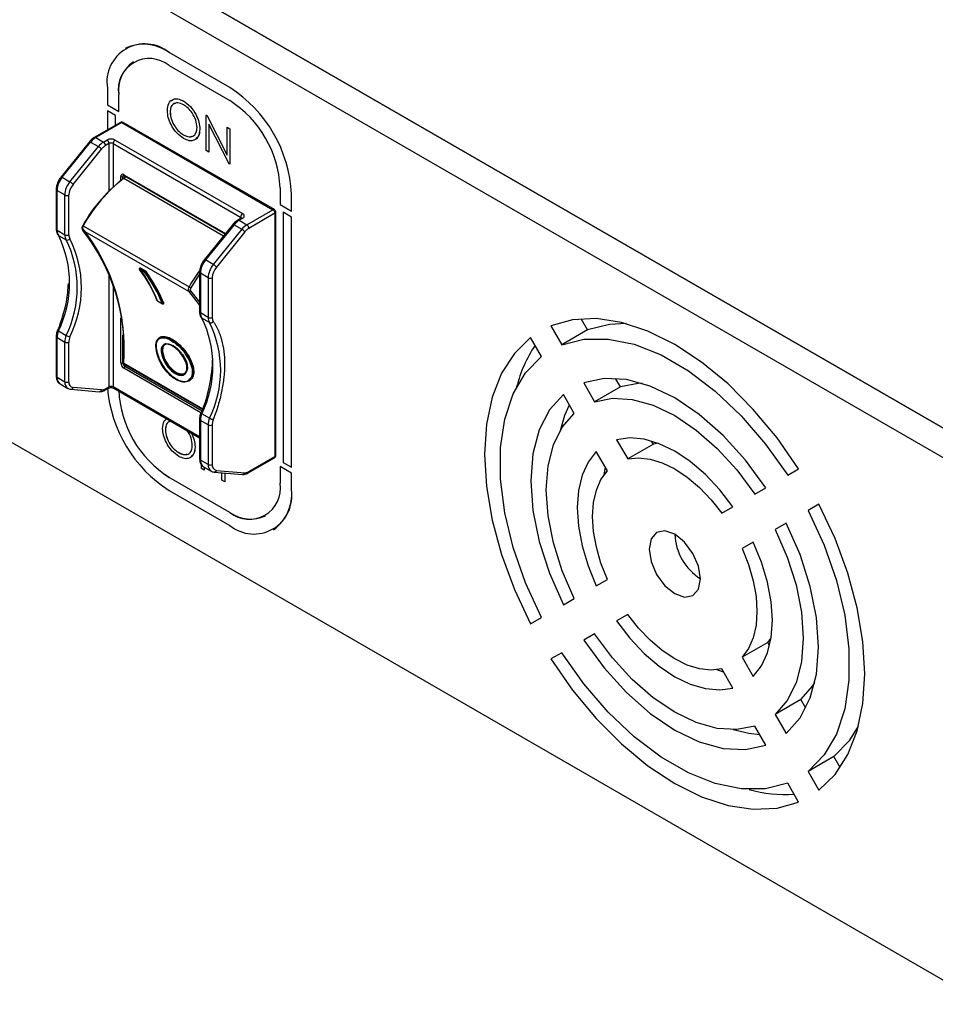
# Model space of a CAD drawing. Header units: millimetres. Extents: x 0 to 844, y -2 to 552.
# Tile 61 of 65: x 539 to 571, y 288 to 322. Entities that reach past the tile are written whole.
import ezdxf

# ---------------------------------------------------------------- set-up
doc = ezdxf.new("R2010")
doc.units = ezdxf.units.MM

msp = doc.modelspace()

# ---------------------------------------------------------------- linework, layer by layer
at = {"color": 7, "linetype": 'Continuous', "lineweight": 25}
for p, q in [((597.299, 292.994), (426.674, 391.493)), ((596.415, 292.483), (425.79, 390.983)), ((435.089, 386.636), (588.884, 297.851)), ((436.812, 366.656), (572.45, 288.354)), ((542.87, 321.248), (542.87, 321.248)), ((546.459, 319.894), (544.37, 321.1)), ((544.37, 321.099), (544.37, 321.1)), ((546.459, 319.893), (544.37, 321.099)), ((543.145, 320.772), (543.145, 320.772)), ((544.37, 320.65), (546.459, 319.444)), ((542.249, 319.874), (542.249, 319.297)), ((546.459, 319.893), (546.459, 319.894)), ((542.638, 319.073), (542.638, 319.65)), ((542.638, 319.073), (542.638, 319.65)), ((542.638, 319.65), (542.638, 319.65)), ((544.864, 319.431), (544.864, 319.431)), ((542.249, 319.297), (542.638, 319.073)), ((542.532, 318.93), (542.249, 319.093)), ((542.532, 318.93), (542.249, 319.093)), ((542.249, 319.093), (542.249, 319.093)), ((542.249, 319.093), (542.249, 318.436)), ((542.532, 318.6), (542.532, 318.93)), ((542.532, 318.93), (542.532, 318.93)), ((542.532, 318.6), (542.532, 318.93)), ((542.638, 319.073), (542.638, 319.073)), ((544.408, 319.045), (544.409, 319.046)), ((545.646, 318.948), (545.666, 318.937)), ((545.646, 317.723), (545.646, 318.948)), ((545.646, 318.948), (545.666, 318.937)), ((545.646, 318.948), (545.646, 318.948)), ((545.666, 318.937), (546.366, 317.569)), ((545.666, 318.937), (546.366, 317.568)), ((545.666, 318.937), (545.666, 318.937)), ((542.696, 318.694), (541.799, 318.177)), ((542.746, 318.689), (541.849, 318.172)), ((542.746, 318.689), (547.943, 315.689)), ((547.993, 315.694), (542.796, 318.694)), ((545.428, 318.462), (545.428, 318.462)), ((545.741, 318.63), (545.741, 317.669)), ((546.44, 317.265), (545.741, 318.63)), ((545.741, 318.63), (545.741, 317.668)), ((546.366, 317.568), (546.366, 318.532)), ((546.366, 318.532), (546.462, 318.477)), ((546.366, 318.532), (546.367, 318.532)), ((546.367, 318.532), (546.462, 318.477)), ((546.462, 318.477), (546.462, 317.253)), ((546.462, 318.477), (546.462, 317.252)), ((546.462, 318.477), (546.462, 318.477)), ((541.849, 318.172), (542.115, 318.019)), ((542.115, 318.019), (542.233, 318.087)), ((542.516, 318.087), (546.9, 315.556)), ((544.868, 318.266), (544.869, 318.267)), ((541.631, 318.029), (540.654, 316.82)), ((540.696, 316.807), (541.674, 318.017)), ((540.961, 316.654), (541.939, 317.864)), ((541.067, 316.563), (542.045, 317.772)), ((541.674, 318.017), (541.939, 317.864)), ((542.304, 317.965), (542.185, 317.897)), ((542.445, 317.965), (546.829, 315.434)), ((545.741, 317.668), (545.646, 317.723)), ((545.741, 317.668), (545.741, 317.669)), ((546.462, 317.252), (546.44, 317.265)), ((546.462, 317.252), (546.462, 317.253)), ((540.696, 316.807), (540.961, 316.654)), ((542.816, 316.771), (546.247, 314.79)), ((542.827, 316.87), (546.305, 314.862)), ((540.489, 316.391), (540.489, 315.025)), ((548.191, 316.444), (548.191, 315.867)), ((540.518, 316.35), (540.783, 316.197)), ((540.518, 314.984), (540.518, 316.35)), ((540.783, 314.831), (540.783, 316.197)), ((540.925, 314.831), (540.925, 316.197)), ((548.58, 315.642), (548.58, 316.219)), ((548.58, 316.219), (548.581, 316.219)), ((548.581, 315.642), (548.581, 316.219)), ((548.191, 315.867), (548.58, 315.642)), ((546.85, 315.398), (546.732, 315.33)), ((546.9, 315.393), (546.782, 315.325)), ((547.047, 315.172), (547.943, 315.689)), ((548.013, 315.567), (547.117, 315.049)), ((548.013, 315.567), (548.013, 307.197)), ((548.043, 307.238), (548.043, 315.607)), ((548.297, 315.601), (548.297, 306.997)), ((548.58, 315.438), (548.297, 315.601)), ((548.297, 315.601), (548.298, 315.601)), ((548.581, 315.438), (548.298, 315.601)), ((548.58, 315.642), (548.581, 315.642)), ((548.58, 306.834), (548.58, 315.438)), ((548.58, 315.438), (548.581, 315.438)), ((548.581, 306.834), (548.581, 315.438)), ((541.42, 315.14), (545.061, 313.038)), ((546.563, 315.182), (545.586, 313.972)), ((546.606, 315.17), (545.628, 313.96)), ((546.606, 315.17), (546.871, 315.017)), ((546.782, 315.325), (547.047, 315.172)), ((540.518, 314.984), (540.783, 314.831)), ((540.565, 314.808), (540.83, 314.655)), ((545.049, 312.876), (541.407, 314.978)), ((546.871, 315.017), (545.894, 313.807)), ((546.977, 314.925), (545.999, 313.716)), ((543.365, 313.686), (543.353, 313.671)), ((543.376, 313.683), (543.364, 313.667)), ((543.364, 313.667), (543.541, 313.565)), ((543.376, 313.683), (543.553, 313.581)), ((543.379, 313.687), (543.556, 313.585)), ((545.894, 313.807), (545.628, 313.96)), ((543.358, 313.636), (543.535, 313.534)), ((543.553, 313.581), (543.541, 313.565)), ((543.583, 313.562), (543.567, 313.543)), ((545.421, 313.544), (545.421, 312.178)), ((545.715, 313.35), (545.45, 313.503)), ((545.45, 313.503), (545.45, 312.137)), ((545.715, 313.35), (545.715, 311.984)), ((545.857, 313.35), (545.857, 311.984)), ((545.114, 312.895), (545.421, 312.511)), ((543.965, 312.559), (544.142, 312.457)), ((543.969, 312.555), (544.146, 312.453)), ((544.192, 312.481), (544.176, 312.464)), ((544.176, 312.457), (544.189, 312.47)), ((545.715, 311.984), (545.45, 312.137)), ((545.762, 311.808), (545.497, 311.961)), ((557.505, 311.693), (557.881, 311.042)), ((558.765, 311.552), (558.543, 311.936)), ((540.489, 311.331), (540.489, 309.965)), ((540.565, 311.519), (540.83, 311.366)), ((558.765, 311.552), (557.881, 311.042)), ((540.518, 311.29), (540.783, 311.137)), ((540.518, 309.924), (540.518, 311.29)), ((540.783, 309.771), (540.783, 311.137)), ((540.925, 309.771), (540.925, 311.137)), ((544.458, 311.223), (544.472, 311.235)), ((557.181, 310.638), (556.805, 311.289)), ((542.827, 310.379), (545.529, 308.819)), ((544.601, 310.084), (544.616, 310.093)), ((540.518, 309.924), (540.783, 309.771)), ((540.622, 309.695), (540.887, 309.542)), ((558.634, 309.737), (559.011, 309.084)), ((559.895, 309.594), (559.725, 309.889)), ((540.988, 309.511), (541.966, 309.43)), ((542.045, 309.489), (541.067, 309.57)), ((542.165, 309.481), (542.283, 309.549)), ((542.185, 309.527), (542.304, 309.595)), ((542.466, 309.549), (545.421, 307.843)), ((558.311, 308.68), (557.934, 309.333)), ((559.895, 309.594), (559.011, 309.084)), ((545.762, 308.519), (545.497, 308.672)), ((545.421, 308.484), (545.421, 307.118)), ((545.715, 308.29), (545.45, 308.443)), ((545.45, 308.443), (545.45, 307.077)), ((545.715, 308.29), (545.715, 306.924)), ((545.857, 308.29), (545.857, 306.924)), ((544.245, 308.111), (544.245, 308.111)), ((559.768, 307.774), (560.148, 307.116)), ((561.031, 307.626), (560.148, 307.116)), ((561.031, 307.626), (560.971, 307.731)), ((561.197, 307.655), (561.031, 307.626)), ((544.705, 307.332), (544.706, 307.332)), ((545.265, 307.528), (545.265, 307.528)), ((559.448, 306.712), (559.068, 307.37)), ((545.715, 306.924), (545.45, 307.077)), ((545.483, 306.789), (545.483, 306.921)), ((547.097, 306.634), (547.993, 307.151)), ((547.117, 306.68), (548.013, 307.197)), ((548.297, 306.997), (548.58, 306.834)), ((545.578, 306.734), (545.483, 306.789)), ((545.554, 306.848), (545.819, 306.695)), ((545.578, 306.834), (545.578, 306.735)), ((545.578, 306.834), (545.578, 306.734)), ((545.578, 306.734), (545.578, 306.735)), ((545.92, 306.664), (546.898, 306.583)), ((545.999, 306.723), (546.977, 306.642)), ((546.19, 306.381), (546.19, 306.641)), ((546.285, 306.634), (546.285, 306.326)), ((546.285, 306.634), (546.285, 306.326)), ((548.58, 306.629), (548.191, 306.854)), ((548.191, 306.854), (548.192, 306.854)), ((548.191, 306.854), (548.191, 306.277)), ((548.581, 306.63), (548.192, 306.854)), ((548.58, 306.834), (548.581, 306.834)), ((548.58, 306.629), (548.581, 306.63)), ((548.58, 306.052), (548.58, 306.629)), ((548.581, 306.053), (548.581, 306.63)), ((559.341, 306.583), (559.387, 306.816)), ((565.652, 306.556), (566.028, 306.773)), ((546.459, 305.277), (544.37, 306.483)), ((546.459, 305.277), (544.37, 306.483)), ((544.37, 306.483), (544.37, 306.483)), ((546.285, 306.326), (546.19, 306.381)), ((546.285, 306.326), (546.285, 306.326)), ((544.37, 306.033), (546.459, 304.827)), ((548.58, 306.052), (548.581, 306.053)), ((564.522, 305.903), (564.899, 306.121)), ((566.728, 305.56), (566.352, 305.343)), ((566.728, 305.56), (566.352, 305.343)), ((546.459, 305.277), (546.459, 305.277)), ((563.386, 305.247), (563.766, 305.466)), ((547.684, 305.155), (547.684, 305.155)), ((565.599, 304.908), (565.222, 304.691)), ((565.599, 304.908), (565.222, 304.691)), ((547.959, 304.679), (547.959, 304.679)), ((564.466, 304.254), (564.086, 304.034)), ((564.466, 304.254), (564.086, 304.034)), ((559.068, 302.753), (559.448, 302.973)), ((557.934, 302.099), (558.311, 302.316)), ((556.805, 301.447), (557.181, 301.664)), ((560.148, 301.76), (559.768, 301.541)), ((560.148, 301.76), (559.768, 301.541)), ((559.011, 301.104), (558.634, 300.886)), ((559.011, 301.104), (558.634, 300.886)), ((564.97, 300.805), (564.086, 300.295)), ((564.97, 300.805), (565.077, 300.934)), ((565.03, 300.701), (564.97, 300.805)), ((557.881, 300.451), (557.505, 300.234)), ((557.881, 300.451), (557.505, 300.234)), ((564.086, 300.295), (564.466, 299.637)), ((563.446, 299.786), (563.22, 299.862)), ((563.766, 299.233), (563.386, 299.891)), ((566.106, 298.837), (565.222, 298.327)), ((566.276, 298.543), (566.106, 298.837)), ((565.222, 298.327), (565.599, 297.674)), ((564.899, 297.27), (564.522, 297.923)), ((567.236, 296.88), (566.352, 296.369)), ((567.458, 296.496), (567.236, 296.88)), ((566.352, 296.369), (566.728, 295.718)), ((566.028, 295.314), (565.652, 295.965))]:
    msp.add_line(p, q, dxfattribs=at)
at = {"color": 8, "linetype": 'Continuous', "lineweight": 25}
for p, q in [((542.304, 317.965), (542.304, 316.331)), ((542.445, 317.965), (542.445, 316.468)), ((542.71, 316.695), (542.71, 316.832)), ((542.837, 316.864), (542.781, 316.832)), ((542.781, 316.75), (542.781, 316.832)), ((542.816, 316.893), (546.314, 314.874)), ((546.829, 315.386), (546.829, 315.434)), ((542.304, 313.5), (542.304, 309.595)), ((543.583, 313.562), (544.138, 312.577)), ((542.445, 313.106), (542.445, 309.595)), ((542.71, 310.422), (542.71, 311.972)), ((542.781, 310.422), (542.781, 311.382)), ((542.781, 310.422), (542.816, 310.442)), ((545.534, 308.834), (542.817, 310.402)), ((542.908, 310.332), (542.852, 310.3)), ((545.509, 308.765), (542.852, 310.3)), ((545.469, 308.707), (542.816, 310.238)), ((545.421, 307.877), (542.445, 309.595))]:
    msp.add_line(p, q, dxfattribs=at)
at = {"color": 8, "linetype": 'Continuous', "lineweight": 25, "flags": 128}
for points in [[(540.544, 314.827), (540.552, 314.818), (540.565, 314.808)], [(541.399, 314.985), (541.401, 314.983), (541.407, 314.978)], [(545.628, 313.96), (545.615, 313.967), (545.604, 313.972), (545.595, 313.974), (545.589, 313.974), (545.586, 313.972)], [(543.353, 313.64), (543.355, 313.638), (543.358, 313.636)], [(544.176, 312.464), (544.177, 312.461), (544.177, 312.459), (544.176, 312.457), (544.176, 312.457)], [(545.497, 311.961), (545.484, 311.971), (545.476, 311.98)], [(545.497, 308.672), (545.484, 308.68), (545.474, 308.687), (545.468, 308.694), (545.465, 308.7), (545.465, 308.703)]]:
    msp.add_lwpolyline(points, dxfattribs=at)
at = {"color": 7, "linetype": 'Continuous', "lineweight": 25, "flags": 128}
for points in [[(545.457, 313.526), (545.325, 313.334), (545.122, 313.003)], [(545.049, 312.876), (545.378, 312.461), (545.421, 312.398)], [(566.028, 306.773), (565.284, 307.841), (564.468, 308.822), (563.599, 309.697), (562.692, 310.446), (561.767, 311.056), (560.841, 311.515), (559.935, 311.812), (559.065, 311.942), (558.25, 311.902), (557.505, 311.693)], [(560.094, 311.771), (559.526, 311.746), (558.765, 311.552)], [(540.555, 311.555), (540.545, 311.555), (540.537, 311.554), (540.533, 311.551), (540.533, 311.55)], [(556.805, 311.289), (556.252, 310.748), (555.81, 310.062), (555.488, 309.244), (555.292, 308.31), (555.226, 307.279), (555.292, 306.173), (555.488, 305.013), (555.81, 303.823), (556.252, 302.626), (556.805, 301.447)], [(557.881, 311.042), (558.642, 311.236), (559.479, 311.242), (560.371, 311.06), (561.298, 310.694), (562.236, 310.152), (563.162, 309.449), (564.055, 308.601), (564.892, 307.628), (565.652, 306.556)], [(557.181, 301.664), (556.632, 302.859), (556.209, 304.07), (555.921, 305.267), (555.775, 306.421), (555.775, 307.504), (555.921, 308.49), (556.209, 309.354), (556.632, 310.076), (557.181, 310.638)], [(564.899, 306.121), (564.2, 307.076), (563.43, 307.927), (562.61, 308.648), (561.767, 309.219), (560.923, 309.623), (560.104, 309.847), (559.333, 309.886), (558.634, 309.737)], [(560.642, 309.719), (560.513, 309.714), (559.895, 309.594)], [(557.934, 309.333), (557.456, 308.802), (557.105, 308.115), (556.889, 307.293), (556.817, 306.361), (556.889, 305.345), (557.105, 304.275), (557.456, 303.182), (557.934, 302.099)], [(557.831, 308.096), (557.989, 308.625), (558.141, 308.974)], [(559.011, 309.084), (559.629, 309.204), (560.307, 309.163), (561.026, 308.962), (561.767, 308.607), (562.507, 308.107), (563.226, 307.478), (563.904, 306.736), (564.522, 305.903)], [(545.465, 308.703), (545.465, 308.704), (545.469, 308.707), (545.477, 308.708), (545.487, 308.708)], [(558.311, 302.316), (557.899, 303.268), (557.595, 304.226), (557.41, 305.164), (557.347, 306.055), (557.41, 306.874), (557.595, 307.597), (557.899, 308.205), (558.311, 308.68)], [(563.766, 305.466), (563.312, 306.055), (562.819, 306.579), (562.3, 307.025), (561.767, 307.382), (561.234, 307.641), (560.714, 307.794), (560.221, 307.839), (559.768, 307.774)], [(559.068, 307.37), (558.785, 307.01), (558.577, 306.56), (558.451, 306.033), (558.408, 305.442), (558.451, 304.802), (558.577, 304.129), (558.785, 303.44), (559.068, 302.753)], [(560.148, 307.116), (560.518, 307.155), (560.918, 307.109), (561.337, 306.98), (561.767, 306.77), (562.196, 306.484), (562.615, 306.129), (563.015, 305.714), (563.386, 305.247)], [(545.819, 306.695), (545.82, 306.694), (545.825, 306.692)], [(559.448, 302.973), (559.229, 303.527), (559.069, 304.081), (558.971, 304.622), (558.938, 305.136), (558.971, 305.613), (559.069, 306.041), (559.229, 306.41), (559.448, 306.712)], [(566.728, 295.718), (567.281, 296.259), (567.723, 296.945), (568.046, 297.763), (568.242, 298.697), (568.307, 299.728), (568.242, 300.834), (568.046, 301.994), (567.723, 303.184), (567.281, 304.381), (566.728, 305.56)], [(566.352, 305.343), (566.901, 304.148), (567.325, 302.937), (567.613, 301.74), (567.759, 300.586), (567.759, 299.503), (567.613, 298.517), (567.325, 297.653), (566.901, 296.931), (566.352, 296.369)], [(565.599, 297.674), (566.077, 298.205), (566.429, 298.892), (566.644, 299.713), (566.716, 300.646), (566.644, 301.662), (566.429, 302.732), (566.077, 303.825), (565.599, 304.908)], [(560.883, 304.014), (560.95, 303.584), (561.142, 303.143), (561.428, 302.756), (561.767, 302.483), (562.105, 302.365), (562.392, 302.421), (562.583, 302.641), (562.651, 302.993), (562.583, 303.423), (562.392, 303.864), (562.105, 304.251), (561.767, 304.524), (561.428, 304.642), (561.142, 304.586), (560.95, 304.365), (560.883, 304.014)], [(565.222, 304.691), (565.635, 303.739), (565.938, 302.781), (566.124, 301.843), (566.186, 300.952), (566.124, 300.133), (565.938, 299.41), (565.635, 298.802), (565.222, 298.327)], [(564.466, 299.637), (564.749, 299.997), (564.956, 300.447), (565.083, 300.974), (565.125, 301.565), (565.083, 302.205), (564.956, 302.878), (564.749, 303.567), (564.466, 304.254)], [(564.086, 304.034), (564.305, 303.48), (564.465, 302.926), (564.562, 302.385), (564.595, 301.871), (564.562, 301.394), (564.465, 300.966), (564.305, 300.597), (564.086, 300.295)], [(559.768, 301.541), (560.221, 300.952), (560.714, 300.428), (561.234, 299.982), (561.767, 299.625), (562.3, 299.366), (562.819, 299.213), (563.312, 299.168), (563.766, 299.233)], [(563.386, 299.891), (563.015, 299.852), (562.615, 299.898), (562.196, 300.027), (561.767, 300.237), (561.337, 300.523), (560.918, 300.878), (560.518, 301.293), (560.148, 301.76)], [(558.634, 300.886), (559.333, 299.931), (560.104, 299.08), (560.923, 298.358), (561.767, 297.788), (562.61, 297.384), (563.43, 297.16), (564.2, 297.121), (564.899, 297.27)], [(564.522, 297.923), (563.904, 297.803), (563.226, 297.844), (562.507, 298.045), (561.767, 298.4), (561.026, 298.9), (560.307, 299.529), (559.629, 300.271), (559.011, 301.104)], [(557.505, 300.234), (558.25, 299.166), (559.065, 298.184), (559.935, 297.31), (560.841, 296.561), (561.767, 295.95), (562.692, 295.492), (563.599, 295.195), (564.468, 295.065), (565.284, 295.105), (566.028, 295.314)], [(565.652, 295.965), (564.892, 295.771), (564.055, 295.765), (563.162, 295.947), (562.236, 296.313), (561.298, 296.855), (560.371, 297.558), (559.479, 298.406), (558.642, 299.379), (557.881, 300.451)], [(566.106, 298.837), (566.519, 299.312), (566.587, 299.421)], [(564.692, 297.628), (564.313, 297.67), (563.776, 297.798)], [(567.236, 296.88), (567.785, 297.441), (568.09, 297.92)]]:
    msp.add_lwpolyline(points, dxfattribs=at)
at = {"color": 7, "linetype": 'Continuous', "lineweight": 25}
for centre, radius, start, end in [((543.542, 320.084), 1.31, 50.7968, 189.2139), ((543.492, 319.873), 1.509, 54.3824, 114.3071), ((543.694, 319.821), 1.07, 50.7967, 189.2141), ((543.8, 319.8), 1.172, 123.9697, 187.3424), ((543.975, 316.01), 4.61, 2.6055, 57.3945), ((543.975, 316.01), 4.61, 2.6055, 57.3945), ((544.43, 316.272), 3.765, 2.6055, 57.3945), ((542.746, 318.608), 0.1, 60.0027, 119.9973), ((542.185, 317.616), 0.649, 121.0918, 141.8586), ((542.374, 317.814), 0.307, 62.608, 117.3913), ((542.15, 317.958), 0.154, 2.6047, 57.3947), ((542.599, 317.958), 0.154, 122.6046, 177.3973), ((542.45, 317.463), 0.649, 121.0918, 141.8586), ((541.751, 317.539), 0.375, 38.4206, 59.8886), ((542.032, 317.89), 0.154, 2.6047, 57.3947), ((542.374, 317.828), 0.154, 62.6096, 117.3904), ((541.285, 316.315), 0.768, 140.0825, 177.3525), ((545.897, 312.692), 5.115, 126.1301, 151.3186), ((546.147, 312.504), 5.413, 127.976, 150.8535), ((542.775, 316.842), 0.0655, 50.7966, 189.2148), ((542.746, 316.9), 0.0768, 242.6078, 297.3922), ((541.55, 316.161), 0.768, 140.0825, 177.3525), ((541.538, 316.169), 0.614, 140.0832, 177.3511), ((540.773, 316.33), 0.375, 38.4195, 59.8898), ((540.854, 316.333), 0.154, 242.607, 297.3918), ((546.983, 315.427), 0.154, 122.6046, 177.3973), ((546.869, 315.475), 0.0873, 290.7849, 69.2188), ((547.86, 315.56), 0.154, 2.6047, 57.3947), ((547.943, 315.607), 0.1, 0, 60.0027), ((541.54, 315.05), 0.15, 143.0956, 208.4093), ((541.342, 315.032), 0.133, 59.4451, 63.409), ((536.115, 310.895), 6.717, 356.1419, 38.0937), ((547.117, 314.769), 0.649, 121.0918, 141.8586), ((547.382, 314.616), 0.649, 121.0918, 141.8586), ((546.964, 315.042), 0.154, 2.6047, 57.3947), ((540.826, 314.972), 0.308, 177.6941, 211.9733), ((537.237, 313.164), 3.712, 333.7003, 26.2997), ((540.854, 314.967), 0.154, 242.607, 297.3918), ((541.091, 314.818), 0.308, 177.6941, 211.9733), ((540.874, 314.755), 0.109, 246.0071, 323.7539), ((541.171, 314.821), 0.247, 177.7011, 211.9699), ((537.553, 313.005), 3.803, 333.7003, 26.2997), ((536.144, 310.852), 6.688, 356.1416, 38.0939), ((546.683, 314.692), 0.375, 38.4206, 59.8886), ((537.502, 313.011), 3.712, 333.7003, 26.2997), ((543.373, 313.655), 0.025, 141.9135, 216.7177), ((539.27, 310.651), 5.077, 22.4061, 36.4184), ((543.385, 313.647), 0.0291, 135.8462, 202.5885), ((546.217, 313.467), 0.768, 140.0825, 177.3525), ((546.483, 313.314), 0.768, 140.0825, 177.3525), ((546.471, 313.321), 0.614, 140.0832, 177.3511), ((545.705, 313.482), 0.375, 38.4195, 59.8898), ((539.281, 310.628), 5.066, 22.406, 36.4181), ((543.562, 313.545), 0.0291, 135.8462, 202.5885), ((543.546, 313.558), 0.0268, 246.0861, 324.7951), ((539.458, 310.526), 5.066, 22.406, 36.4181), ((543.489, 313.476), 0.103, 40.3937, 59.9186), ((539.482, 310.529), 5.077, 22.4061, 36.4184), ((539.487, 310.539), 5.086, 22.4059, 36.419), ((545.786, 313.486), 0.154, 242.607, 297.3918), ((545.181, 312.948), 0.15, 143.0956, 208.4093), ((548.117, 318.332), 6.113, 240.0051, 240.6584), ((545.07, 312.924), 0.0519, 246.2757, 327.2671), ((543.981, 312.576), 0.025, 202.7074, 240.0027), ((543.972, 312.573), 0.0151, 203.24, 241.1436), ((544.154, 312.484), 0.0297, 245.2587, 316.9689), ((544.158, 312.474), 0.025, 240.0027, 315.6744), ((545.758, 312.124), 0.308, 177.6941, 211.9733), ((545.786, 312.12), 0.154, 242.607, 297.3918), ((546.023, 311.971), 0.308, 177.6941, 211.9733), ((542.169, 310.317), 3.712, 333.7003, 26.2997), ((545.806, 311.908), 0.109, 246.0071, 323.7539), ((542.435, 310.164), 3.712, 333.7003, 26.2997), ((541.167, 311.278), 0.649, 158.1589, 178.9105), ((541.432, 311.125), 0.649, 158.1589, 178.9105), ((541.017, 311.691), 0.375, 240.1154, 261.6159), ((541.444, 311.127), 0.52, 158.1614, 178.9058), ((540.854, 311.274), 0.154, 242.607, 297.3918), ((560.854, 308.442), 4.671, 146.4862, 165.6906), ((542.94, 310.432), 0.231, 182.6051, 237.3947), ((542.746, 310.49), 0.0768, 242.6078, 297.3922), ((542.934, 310.429), 0.154, 182.6049, 237.3944), ((542.827, 310.42), 0.0247, 113.6495, 173.6276), ((542.852, 310.422), 0.05, 179.4004, 240.0027), ((542.893, 310.235), 0.0768, 122.6021, 177.3973), ((540.449, 310.725), 5.427, 338.1814, 358.5002), ((540.854, 309.908), 0.154, 242.607, 297.3918), ((541.098, 309.743), 0.176, 170.6973, 259.8945), ((542.374, 309.459), 0.154, 62.6096, 117.3904), ((546.88, 309.939), 4.643, 184.6434, 237.277), ((546.399, 309.655), 3.765, 182.6055, 237.3945), ((546.399, 309.654), 3.765, 182.6055, 237.3945), ((546.099, 308.431), 0.649, 158.1589, 178.9105), ((546.365, 308.278), 0.649, 158.1589, 178.9105), ((545.786, 308.426), 0.154, 242.607, 297.3918), ((545.949, 308.844), 0.375, 240.1149, 261.6158), ((547.943, 307.238), 0.1, 299.9973, 0), ((545.786, 307.06), 0.154, 242.607, 297.3918), ((546.03, 306.895), 0.176, 170.6973, 259.8945), ((547.135, 306.106), 1.07, 230.7967, 9.2141), ((547.287, 305.843), 1.31, 230.7966, 9.214), ((547.107, 305.892), 1.483, 305.1005, 6.2117), ((547.177, 306.279), 1.232, 234.3822, 294.3073), ((563.686, 304.611), 1.921, 182.6056, 237.3945), ((565.587, 300.243), 4.671, 254.3037, 273.5215)]:
    msp.add_arc(centre, radius, start, end, dxfattribs=at)
at = {"color": 8, "linetype": 'Continuous', "lineweight": 25}
for centre, radius, start, end in [((542.716, 318.648), 0.0503, 54.3861, 114.3026), ((542.775, 318.648), 0.0503, 65.69, 125.6184), ((541.82, 318.131), 0.0503, 54.3848, 114.2952), ((541.64, 317.98), 0.0503, 47.8335, 100.2223), ((540.663, 316.77), 0.0503, 47.8301, 100.2238), ((542.831, 316.837), 0.0504, 126.009, 185.5955), ((542.841, 316.891), 0.0252, 174.3962, 234.2689), ((540.539, 316.396), 0.0503, 185.7151, 245.6282), ((547.972, 315.648), 0.0503, 65.69, 125.6184), ((546.806, 315.385), 0.0542, 18.2652, 64.4509), ((546.87, 315.352), 0.0503, 54.3804, 114.3083), ((547.993, 315.612), 0.0503, 294.3717, 354.3069), ((540.539, 315.03), 0.0503, 185.6827, 245.6387), ((541.716, 315.664), 0.602, 238.5304, 240.5414), ((546.572, 315.133), 0.0503, 47.8336, 100.2203), ((546.752, 315.284), 0.0503, 54.3837, 114.2935), ((543.355, 313.658), 0.0132, 48.2439, 97.5217), ((550.291, 310.053), 6.022, 144.006, 150.283), ((545.474, 313.551), 0.0536, 187.6799, 243.6311), ((543.974, 312.563), 0.00934, 200.6859, 239.3683), ((544.15, 312.461), 0.00934, 200.6859, 239.3683), ((545.471, 312.183), 0.0503, 185.6845, 245.6398), ((540.539, 311.336), 0.0503, 185.7078, 245.6327), ((540.58, 311.567), 0.0503, 199.758, 252.176), ((542.827, 310.425), 0.0247, 185.0496, 246.2004), ((542.841, 310.399), 0.0243, 172.0807, 235.6916), ((540.539, 309.97), 0.0503, 185.6827, 245.6387), ((540.77, 309.9), 0.253, 174.5066, 234.1796), ((541.035, 309.747), 0.253, 174.5553, 233.5996), ((540.988, 309.594), 0.0826, 270.1319, 343.2857), ((541.968, 309.51), 0.0798, 268.6131, 344.7877), ((542.14, 309.52), 0.046, 302.5645, 8.7298), ((542.259, 309.588), 0.0457, 302.2664, 9.0447), ((542.49, 309.588), 0.0457, 170.9501, 237.7388), ((545.469, 308.487), 0.0479, 184.0374, 247.2708), ((547.993, 307.243), 0.0503, 294.3717, 354.3069), ((545.471, 307.123), 0.0503, 185.6845, 245.6398), ((545.702, 307.053), 0.253, 174.5066, 234.1796), ((545.967, 306.9), 0.253, 174.5066, 234.1796), ((547.949, 307.198), 0.0641, 312.5938, 358.7242), ((545.922, 306.743), 0.0798, 268.6312, 344.7772), ((546.9, 306.663), 0.0798, 268.6131, 344.7877), ((547.069, 306.674), 0.0491, 304.8969, 6.4043)]:
    msp.add_arc(centre, radius, start, end, dxfattribs=at)
at = {"color": 7, "linetype": 'Continuous', "lineweight": 25}
for points, knots in [([(544.313, 319.1), (544.323, 319.189), (544.342, 319.366), (544.488, 319.498), (544.671, 319.52), (544.799, 319.461), (544.864, 319.431)], [0, 0, 0, 0, 0.279731, 0.559327, 0.779678, 1, 1, 1, 1]), ([(544.446, 319.425), (544.466, 319.448), (544.521, 319.513), (544.673, 319.517), (544.801, 319.46), (544.864, 319.431)], [0, 0, 0, 0, 0.216507, 0.60828, 1, 1, 1, 1]), ([(544.864, 319.431), (544.947, 319.373), (545.113, 319.257), (545.299, 318.976), (545.412, 318.698), (545.423, 318.541), (545.428, 318.462)], [0, 0, 0, 0, 0.279765, 0.559359, 0.779571, 1, 1, 1, 1]), ([(544.864, 319.431), (544.947, 319.373), (545.113, 319.257), (545.299, 318.976), (545.412, 318.697), (545.423, 318.54), (545.428, 318.462)], [0, 0, 0, 0, 0.279765, 0.559359, 0.779571, 1, 1, 1, 1]), ([(544.872, 318.139), (544.79, 318.196), (544.626, 318.312), (544.443, 318.591), (544.33, 318.866), (544.319, 319.022), (544.313, 319.1)], [0, 0, 0, 0, 0.279662, 0.559355, 0.779636, 1, 1, 1, 1]), ([(544.868, 319.303), (544.802, 319.331), (544.668, 319.389), (544.514, 319.341), (544.423, 319.22), (544.413, 319.104), (544.408, 319.045)], [0, 0, 0, 0, 0.279627, 0.55935, 0.77963, 1, 1, 1, 1]), ([(544.591, 319.342), (544.564, 319.338), (544.492, 319.325), (544.424, 319.218), (544.414, 319.103), (544.409, 319.046)], [0, 0, 0, 0, 0.233358, 0.616601, 1, 1, 1, 1]), ([(545.333, 318.517), (545.325, 318.6), (545.308, 318.765), (545.179, 319.008), (545.027, 319.193), (544.921, 319.266), (544.868, 319.303)], [0, 0, 0, 0, 0.279468, 0.558872, 0.779514, 1, 1, 1, 1]), ([(544.408, 319.045), (544.416, 318.963), (544.433, 318.8), (544.561, 318.559), (544.711, 318.372), (544.816, 318.302), (544.868, 318.266)], [0, 0, 0, 0, 0.279416, 0.559077, 0.779479, 1, 1, 1, 1]), ([(544.409, 319.046), (544.417, 318.964), (544.433, 318.8), (544.561, 318.559), (544.711, 318.372), (544.816, 318.302), (544.869, 318.267)], [0, 0, 0, 0, 0.279416, 0.559077, 0.779479, 1, 1, 1, 1]), ([(544.868, 318.266), (544.936, 318.236), (545.07, 318.176), (545.227, 318.22), (545.318, 318.342), (545.328, 318.459), (545.333, 318.517)], [0, 0, 0, 0, 0.27983, 0.559389, 0.779655, 1, 1, 1, 1]), ([(545.428, 318.462), (545.419, 318.372), (545.4, 318.193), (545.249, 318.069), (545.066, 318.046), (544.937, 318.108), (544.872, 318.139)], [0, 0, 0, 0, 0.27963, 0.559344, 0.779598, 1, 1, 1, 1]), ([(545.428, 318.462), (545.422, 318.368), (545.413, 318.223), (545.327, 318.163), (545.297, 318.142)], [0, 0, 0, 0, 0.647586, 1, 1, 1, 1]), ([(541.799, 318.177), (541.763, 318.153), (541.703, 318.112), (541.652, 318.053), (541.631, 318.029)], [0, 0, 0, 0, 0.604169, 1, 1, 1, 1]), ([(544.869, 318.267), (544.938, 318.232), (545.045, 318.18), (545.126, 318.211), (545.154, 318.223)], [0, 0, 0, 0, 0.645737, 1, 1, 1, 1]), ([(542.185, 317.897), (542.175, 317.89), (542.156, 317.879), (542.127, 317.856), (542.099, 317.831), (542.071, 317.804), (542.054, 317.783), (542.045, 317.772)], [0, 0, 0, 0, 0.202204, 0.401105, 0.598895, 0.797796, 1, 1, 1, 1]), ([(540.654, 316.82), (540.626, 316.781), (540.562, 316.692), (540.501, 316.539), (540.493, 316.437), (540.489, 316.391)], [0, 0, 0, 0, 0.2949352, 0.6817402, 1, 1, 1, 1]), ([(542.801, 316.877), (542.802, 316.878), (542.802, 316.878), (542.806, 316.879), (542.819, 316.875), (542.826, 316.871), (542.827, 316.87)], [0, 0, 0, 0, 0.169703, 0.610168, 0.954336, 1, 1, 1, 1]), ([(542.881, 316.839), (542.878, 316.837), (542.866, 316.829), (542.85, 316.816), (542.834, 316.803), (542.825, 316.793), (542.819, 316.786), (542.815, 316.781), (542.813, 316.777), (542.814, 316.773), (542.815, 316.772), (542.816, 316.771), (542.816, 316.771)], [0, 0, 0, 0, 0.105174, 0.388293, 0.58101, 0.7129, 0.803942, 0.867455, 0.935791, 0.963105, 0.986142, 1, 1, 1, 1]), ([(546.862, 315.407), (546.861, 315.406), (546.861, 315.405), (546.853, 315.4), (546.85, 315.398)], [0, 0, 0, 0, 0.597192, 1, 1, 1, 1]), ([(540.489, 315.025), (540.492, 314.982), (540.497, 314.909), (540.53, 314.851), (540.544, 314.827)], [0, 0, 0, 0, 0.5926, 1, 1, 1, 1]), ([(541.401, 315.151), (541.394, 315.136), (541.378, 315.103), (541.372, 315.053), (541.38, 315.012), (541.394, 314.992), (541.399, 314.985)], [0, 0, 0, 0, 0.263514, 0.573058, 0.827794, 1, 1, 1, 1]), ([(546.732, 315.33), (546.695, 315.305), (546.635, 315.265), (546.584, 315.206), (546.563, 315.182)], [0, 0, 0, 0, 0.60417, 1, 1, 1, 1]), ([(547.117, 315.049), (547.108, 315.043), (547.088, 315.031), (547.059, 315.009), (547.031, 314.984), (547.003, 314.956), (546.986, 314.936), (546.977, 314.925)], [0, 0, 0, 0, 0.202204, 0.401105, 0.598895, 0.797796, 1, 1, 1, 1]), ([(543.366, 313.686), (543.366, 313.686), (543.366, 313.687), (543.368, 313.687), (543.372, 313.685), (543.375, 313.684), (543.376, 313.683)], [0, 0, 0, 0, 0.04824, 0.406428, 0.76483, 1, 1, 1, 1]), ([(543.37, 313.685), (543.369, 313.687), (543.367, 313.69), (543.37, 313.691), (543.376, 313.688), (543.379, 313.687)], [0, 0, 0, 0, 0.347936, 0.650106, 1, 1, 1, 1]), ([(545.586, 313.972), (545.558, 313.934), (545.494, 313.845), (545.433, 313.692), (545.425, 313.59), (545.421, 313.544)], [0, 0, 0, 0, 0.294935, 0.68174, 1, 1, 1, 1]), ([(543.553, 313.581), (543.555, 313.58), (543.557, 313.578), (543.559, 313.577), (543.561, 313.575), (543.564, 313.574), (543.566, 313.572), (543.568, 313.57), (543.57, 313.568), (543.572, 313.566), (543.574, 313.565), (543.576, 313.563), (543.577, 313.561), (543.578, 313.56), (543.579, 313.559), (543.58, 313.558)], [0, 0, 0, 0, 0.00001678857, 0.00001678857, 0.00001678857, 0.00003357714, 0.00003357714, 0.00003357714, 0.0000503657, 0.0000503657, 0.0000503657, 0.00006715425, 0.00006715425, 0.00006715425, 0.00007808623, 0.00007808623, 0.00007808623, 0.00007808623]), ([(543.556, 313.585), (543.559, 313.583), (543.566, 313.578), (543.576, 313.569), (543.58, 313.565), (543.583, 313.562)], [0, 0, 0, 0, 0.349894, 0.652064, 1, 1, 1, 1]), ([(540.555, 311.555), (540.669, 311.881), (540.861, 312.435), (540.895, 312.946), (540.909, 313.156)], [0, 0, 0, 0, 0.588889, 1, 1, 1, 1]), ([(545.122, 313.003), (545.118, 312.997), (545.111, 312.983), (545.104, 312.962), (545.101, 312.938), (545.102, 312.913), (545.11, 312.901), (545.114, 312.895)], [0, 0, 0, 0, 0.167692, 0.331522, 0.500588, 0.74952, 1, 1, 1, 1]), ([(544.189, 312.478), (544.189, 312.476), (544.191, 312.473), (544.19, 312.471), (544.189, 312.47)], [0, 0, 0, 0, 0.512687, 1, 1, 1, 1]), ([(545.421, 312.178), (545.424, 312.134), (545.429, 312.062), (545.462, 312.004), (545.476, 311.98)], [0, 0, 0, 0, 0.592602, 1, 1, 1, 1]), ([(545.857, 311.984), (545.857, 311.972), (545.858, 311.95), (545.862, 311.919), (545.87, 311.891), (545.88, 311.865), (545.889, 311.851), (545.894, 311.843)], [0, 0, 0, 0, 0.202199, 0.401103, 0.598897, 0.797801, 1, 1, 1, 1]), ([(545.894, 311.843), (545.911, 311.817), (545.946, 311.765), (545.994, 311.682), (546.039, 311.595), (546.079, 311.504), (546.116, 311.41), (546.15, 311.312), (546.206, 311.121), (546.264, 310.82), (546.289, 310.387), (546.264, 309.924), (546.201, 309.522), (546.127, 309.198), (546.061, 308.958), (545.984, 308.716), (545.924, 308.554), (545.894, 308.473)], [0, 0, 0, 0, 0.035226, 0.070338, 0.105382, 0.140405, 0.175454, 0.210575, 0.245816, 0.372885, 0.500014, 0.627083, 0.754211, 0.815773, 0.877091, 0.938416, 1, 1, 1, 1]), ([(540.533, 311.55), (540.518, 311.506), (540.493, 311.431), (540.49, 311.36), (540.489, 311.331)], [0, 0, 0, 0, 0.5976439, 1, 1, 1, 1]), ([(544.631, 309.857), (544.613, 309.868), (544.579, 309.888), (544.528, 309.924), (544.478, 309.963), (544.43, 310.006), (544.383, 310.051), (544.338, 310.1), (544.294, 310.153), (544.251, 310.208), (544.209, 310.267), (544.139, 310.375), (544.052, 310.534), (543.973, 310.743), (543.936, 310.936), (543.934, 311.104), (543.974, 311.232), (544.045, 311.3), (544.123, 311.331), (544.198, 311.337), (544.282, 311.324), (544.375, 311.292), (544.442, 311.256), (544.476, 311.237)], [0, 0, 0, 0, 0.026023, 0.051404, 0.076289, 0.100839, 0.125216, 0.14959, 0.174128, 0.198994, 0.224348, 0.250338, 0.334444, 0.415672, 0.500089, 0.584338, 0.665633, 0.749864, 0.80144, 0.850926, 0.899618, 0.948872, 1, 1, 1, 1]), ([(544.042, 311.273), (544.06, 311.29), (544.112, 311.341), (544.261, 311.335), (544.402, 311.268), (544.472, 311.235)], [0, 0, 0, 0, 0.200359, 0.600837, 1, 1, 1, 1]), ([(544.613, 309.846), (544.529, 309.905), (544.362, 310.023), (544.142, 310.311), (543.985, 310.627), (543.911, 310.927), (543.919, 311.16), (543.993, 311.233), (544.026, 311.265)], [0, 0, 0, 0, 0.171103, 0.342346, 0.513625, 0.685127, 0.85771, 1, 1, 1, 1]), ([(544.595, 309.855), (544.473, 309.925), (544.35, 310.037), (544.14, 310.306), (544.053, 310.462), (543.94, 310.762), (543.914, 310.906), (543.929, 311.132), (543.971, 311.215), (544.041, 311.255)], [0, 0, 0, 0, 0.25, 0.25, 0.5, 0.5, 0.75, 0.75, 1, 1, 1, 1]), ([(544.616, 310.093), (544.601, 310.102), (544.573, 310.119), (544.53, 310.15), (544.489, 310.184), (544.45, 310.222), (544.411, 310.263), (544.374, 310.307), (544.339, 310.355), (544.273, 310.453), (544.189, 310.613), (544.142, 310.811), (544.149, 310.974), (544.213, 311.051), (544.286, 311.078), (544.353, 311.077), (544.429, 311.057), (544.484, 311.028), (544.512, 311.013)], [0, 0, 0, 0, 0.032497, 0.06404, 0.094928, 0.125479, 0.156019, 0.186877, 0.218372, 0.250802, 0.375321, 0.500116, 0.624832, 0.749529, 0.813578, 0.874945, 0.936219, 1, 1, 1, 1]), ([(544.272, 311.063), (544.25, 311.057), (544.194, 311.041), (544.151, 310.952), (544.142, 310.814), (544.183, 310.643), (544.265, 310.461), (544.381, 310.291), (544.504, 310.165), (544.584, 310.114), (544.616, 310.093)], [0, 0, 0, 0, 0.092046, 0.227783, 0.365022, 0.502644, 0.639407, 0.774922, 0.909836, 1, 1, 1, 1]), ([(544.478, 311.007), (544.422, 311.032), (544.311, 311.082), (544.206, 311.08), (544.179, 311.04), (544.175, 311.035)], [0, 0, 0, 0, 0.460906, 0.921691, 1, 1, 1, 1]), ([(544.498, 311.002), (544.445, 311.026), (544.338, 311.074), (544.238, 311.072), (544.212, 311.035), (544.208, 311.029)], [0, 0, 0, 0, 0.461809, 0.924627, 1, 1, 1, 1]), ([(544.472, 311.235), (544.503, 311.216), (544.596, 311.158), (544.764, 311.016), (544.956, 310.797), (545.114, 310.539), (545.21, 310.278), (545.224, 310.048), (545.176, 309.885), (545.101, 309.84), (545.073, 309.823)], [0, 0, 0, 0, 0.061912, 0.186765, 0.329466, 0.474112, 0.62078, 0.767606, 0.913342, 1, 1, 1, 1]), ([(544.476, 311.237), (544.493, 311.227), (544.527, 311.206), (544.579, 311.171), (544.63, 311.133), (544.68, 311.092), (544.729, 311.048), (544.778, 311.001), (544.825, 310.951), (544.872, 310.898), (544.918, 310.842), (544.995, 310.739), (545.092, 310.586), (545.18, 310.384), (545.222, 310.194), (545.222, 310.022), (545.172, 309.887), (545.09, 309.811), (545.001, 309.774), (544.919, 309.763), (544.829, 309.773), (544.733, 309.803), (544.665, 309.839), (544.631, 309.857)], [0, 0, 0, 0, 0.0258925, 0.051163, 0.075964, 0.100457, 0.1248093, 0.1491914, 0.1737729, 0.1987194, 0.2241896, 0.2503325, 0.3345581, 0.415853, 0.5001071, 0.584519, 0.6657462, 0.7498574, 0.8011633, 0.850526, 0.8992348, 0.9486305, 1, 1, 1, 1]), ([(544.888, 310.016), (544.945, 310.048), (544.98, 310.111), (544.994, 310.277), (544.974, 310.379), (544.885, 310.587), (544.817, 310.694), (544.656, 310.879), (544.565, 310.956), (544.478, 311.007)], [0, 0, 0, 0, 0.25, 0.25, 0.5, 0.5, 0.75, 0.75, 1, 1, 1, 1]), ([(544.892, 310.048), (544.897, 310.051), (544.92, 310.066), (544.955, 310.103), (544.983, 310.171), (544.992, 310.257), (544.981, 310.353), (544.95, 310.458), (544.902, 310.566), (544.838, 310.674), (544.762, 310.775), (544.677, 310.867), (544.588, 310.944), (544.528, 310.985), (544.498, 311.002)], [0.2500007, 0.2500007, 0.2500007, 0.2500007, 0.2666667, 0.3333333, 0.4, 0.4666667, 0.5333333, 0.6, 0.6666667, 0.7333333, 0.8, 0.8666667, 0.9333333, 1, 1, 1, 1]), ([(544.512, 311.013), (544.527, 311.004), (544.555, 310.987), (544.598, 310.957), (544.64, 310.923), (544.681, 310.886), (544.721, 310.847), (544.76, 310.803), (544.798, 310.757), (544.868, 310.662), (544.958, 310.507), (545.01, 310.31), (544.999, 310.145), (544.928, 310.063), (544.849, 310.032), (544.778, 310.03), (544.7, 310.049), (544.644, 310.078), (544.616, 310.093)], [0, 0, 0, 0, 0.0323872, 0.0638443, 0.0946741, 0.1251978, 0.1557462, 0.1866495, 0.2182267, 0.250777, 0.3754571, 0.5001859, 0.6249676, 0.7495034, 0.8133487, 0.8746631, 0.9360232, 1, 1, 1, 1]), ([(540.489, 309.965), (540.493, 309.923), (540.5, 309.837), (540.55, 309.742), (540.604, 309.712), (540.622, 309.702)], [0, 0, 0, 0, 0.388816, 0.78787, 1, 1, 1, 1]), ([(544.616, 310.093), (544.646, 310.078), (544.724, 310.039), (544.833, 310.023), (544.889, 310.055), (544.913, 310.069)], [0, 0, 0, 0, 0.264087, 0.673517, 1, 1, 1, 1]), ([(545.03, 309.814), (545.028, 309.811), (544.987, 309.759), (544.832, 309.753), (544.674, 309.821), (544.595, 309.855)], [0, 0, 0, 0, 0.0288552, 0.5144237, 1, 1, 1, 1]), ([(545.054, 309.796), (545.026, 309.78), (544.964, 309.758), (544.857, 309.755), (544.738, 309.783), (544.655, 309.822), (544.613, 309.846)], [0.7499999, 0.7499999, 0.7499999, 0.7499999, 0.8125, 0.875, 0.9375, 1, 1, 1, 1]), ([(540.888, 309.549), (540.9, 309.54), (540.929, 309.517), (540.967, 309.513), (540.988, 309.511)], [0, 0, 0, 0, 0.421162, 1, 1, 1, 1]), ([(541.966, 309.43), (542.007, 309.432), (542.075, 309.434), (542.139, 309.468), (542.165, 309.481)], [0, 0, 0, 0, 0.608994, 1, 1, 1, 1]), ([(542.045, 309.489), (542.054, 309.489), (542.071, 309.488), (542.099, 309.492), (542.127, 309.499), (542.156, 309.511), (542.175, 309.522), (542.185, 309.527)], [0, 0, 0, 0, 0.202204, 0.401105, 0.598895, 0.797796, 1, 1, 1, 1]), ([(542.283, 309.549), (542.29, 309.553), (542.304, 309.56), (542.337, 309.568), (542.376, 309.571), (542.415, 309.567), (542.447, 309.559), (542.46, 309.552), (542.466, 309.549)], [0, 0, 0, 0, 0.161533, 0.325388, 0.504567, 0.692239, 0.859003, 1, 1, 1, 1]), ([(545.465, 308.703), (545.45, 308.659), (545.425, 308.584), (545.422, 308.513), (545.421, 308.484)], [0, 0, 0, 0, 0.597645, 1, 1, 1, 1]), ([(544.15, 308.166), (544.157, 308.259), (544.167, 308.404), (544.252, 308.468), (544.283, 308.491)], [0, 0, 0, 0, 0.6393039, 1, 1, 1, 1]), ([(544.427, 308.408), (544.4, 308.403), (544.329, 308.391), (544.261, 308.283), (544.25, 308.169), (544.245, 308.111)], [0, 0, 0, 0, 0.233357, 0.616602, 1, 1, 1, 1]), ([(544.427, 308.408), (544.4, 308.404), (544.329, 308.391), (544.261, 308.283), (544.251, 308.169), (544.245, 308.111)], [0, 0, 0, 0, 0.233357, 0.616602, 1, 1, 1, 1]), ([(545.894, 308.473), (545.889, 308.461), (545.88, 308.435), (545.87, 308.398), (545.862, 308.361), (545.858, 308.325), (545.857, 308.302), (545.857, 308.29)], [0, 0, 0, 0, 0.202199, 0.401103, 0.598897, 0.797801, 1, 1, 1, 1]), ([(544.709, 307.204), (544.627, 307.262), (544.463, 307.378), (544.28, 307.657), (544.167, 307.932), (544.156, 308.088), (544.15, 308.166)], [0, 0, 0, 0, 0.279662, 0.559354, 0.779636, 1, 1, 1, 1]), ([(544.245, 308.111), (544.253, 308.029), (544.269, 307.865), (544.398, 307.625), (544.548, 307.438), (544.653, 307.367), (544.705, 307.332)], [0, 0, 0, 0, 0.279417, 0.559078, 0.779478, 1, 1, 1, 1]), ([(544.245, 308.111), (544.254, 308.03), (544.27, 307.866), (544.398, 307.625), (544.548, 307.438), (544.653, 307.368), (544.706, 307.332)], [0, 0, 0, 0, 0.279417, 0.559078, 0.779478, 1, 1, 1, 1]), ([(545.17, 307.583), (545.161, 307.664), (545.143, 307.827), (545.056, 308.016), (544.995, 308.088), (544.994, 308.09)], [0, 0, 0, 0, 0.492174, 0.984231, 1, 1, 1, 1]), ([(545.142, 308.005), (545.178, 307.925), (545.251, 307.76), (545.26, 307.606), (545.265, 307.528)], [0, 0, 0, 0, 0.488003, 1, 1, 1, 1]), ([(545.142, 308.004), (545.178, 307.924), (545.252, 307.76), (545.261, 307.607), (545.265, 307.528)], [0, 0, 0, 0, 0.48745, 1, 1, 1, 1]), ([(544.705, 307.332), (544.773, 307.302), (544.907, 307.242), (545.063, 307.286), (545.155, 307.408), (545.165, 307.525), (545.17, 307.583)], [0, 0, 0, 0, 0.279829, 0.559391, 0.779654, 1, 1, 1, 1]), ([(544.706, 307.332), (544.775, 307.298), (544.882, 307.245), (544.963, 307.277), (544.991, 307.288)], [0, 0, 0, 0, 0.645733, 1, 1, 1, 1]), ([(545.265, 307.528), (545.256, 307.438), (545.237, 307.259), (545.086, 307.135), (544.903, 307.112), (544.774, 307.173), (544.709, 307.204)], [0, 0, 0, 0, 0.27963, 0.559342, 0.779598, 1, 1, 1, 1]), ([(545.265, 307.528), (545.259, 307.434), (545.25, 307.289), (545.164, 307.229), (545.134, 307.208)], [0, 0, 0, 0, 0.647588, 1, 1, 1, 1]), ([(545.421, 307.118), (545.425, 307.075), (545.432, 306.99), (545.485, 306.892), (545.542, 306.86), (545.565, 306.848)], [0, 0, 0, 0, 0.3735828, 0.7570006, 1, 1, 1, 1]), ([(545.83, 306.695), (545.839, 306.688), (545.865, 306.669), (545.899, 306.666), (545.92, 306.664)], [0, 0, 0, 0, 0.348361, 1, 1, 1, 1]), ([(546.898, 306.583), (546.939, 306.584), (547.007, 306.587), (547.071, 306.621), (547.097, 306.634)], [0, 0, 0, 0, 0.608993, 1, 1, 1, 1]), ([(546.977, 306.642), (546.986, 306.641), (547.003, 306.641), (547.031, 306.645), (547.059, 306.652), (547.088, 306.664), (547.108, 306.674), (547.117, 306.68)], [0, 0, 0, 0, 0.202204, 0.401105, 0.598895, 0.797796, 1, 1, 1, 1])]:
    msp.add_open_spline(points, degree=3, knots=knots, dxfattribs=at)
at = {"color": 8, "linetype": 'Continuous', "lineweight": 25}
for points, knots in [([(544.026, 311.265), (544.032, 311.274), (544.071, 311.33), (544.219, 311.332), (544.378, 311.26), (544.458, 311.223)], [0, 0, 0, 0, 0.081403, 0.54093, 1, 1, 1, 1]), ([(544.041, 311.255), (544.088, 311.282), (544.148, 311.29), (544.285, 311.268), (544.363, 311.238), (544.444, 311.191)], [0, 0, 0, 0, 0.5, 0.5, 1, 1, 1, 1]), ([(544.175, 311.035), (544.151, 311.012), (544.099, 310.961), (544.092, 310.799), (544.144, 310.592), (544.255, 310.374), (544.41, 310.175), (544.527, 310.094), (544.585, 310.053)], [0, 0, 0, 0, 0.142334, 0.313851, 0.485395, 0.656905, 0.828428, 1, 1, 1, 1]), ([(544.208, 311.029), (544.185, 311.007), (544.134, 310.958), (544.127, 310.801), (544.178, 310.601), (544.285, 310.392), (544.434, 310.201), (544.546, 310.123), (544.601, 310.084)], [0, 0, 0, 0, 0.144156, 0.316267, 0.48768, 0.65877, 0.82956, 1, 1, 1, 1]), ([(544.444, 311.191), (544.527, 311.135), (544.694, 311.022), (544.926, 310.754), (545.098, 310.461), (545.178, 310.175), (545.162, 309.935), (545.073, 309.854), (545.03, 309.814)], [0, 0, 0, 0, 0.168419, 0.336826, 0.505187, 0.673472, 0.841718, 1, 1, 1, 1]), ([(544.458, 311.223), (544.5, 311.199), (544.584, 311.143), (544.712, 311.036), (544.833, 310.911), (544.945, 310.773), (545.041, 310.625), (545.119, 310.473), (545.173, 310.323), (545.202, 310.181), (545.204, 310.052), (545.18, 309.941), (545.13, 309.853), (545.081, 309.812), (545.054, 309.796)], [0, 0, 0, 0, 0.0625, 0.125, 0.1875, 0.25, 0.3125, 0.375, 0.4375, 0.5, 0.5625, 0.625, 0.6875, 0.7499999, 0.7499999, 0.7499999, 0.7499999]), ([(544.585, 310.053), (544.643, 310.019), (544.7, 309.999), (544.804, 309.986), (544.851, 309.994), (544.888, 310.016)], [0, 0, 0, 0, 0.5, 0.5, 1, 1, 1, 1]), ([(544.601, 310.084), (544.631, 310.067), (544.69, 310.04), (544.773, 310.021), (544.841, 310.026), (544.878, 310.04), (544.892, 310.048)], [0, 0, 0, 0, 0.0666667, 0.1333333, 0.2, 0.2500007, 0.2500007, 0.2500007, 0.2500007])]:
    msp.add_open_spline(points, degree=3, knots=knots, dxfattribs=at)
at = {"color": 7, "linetype": 'Continuous', "lineweight": 25}
for points in [[(544.444, 311.191), (544.442, 311.201), (544.449, 311.215), (544.458, 311.223)], [(544.498, 311.002), (544.489, 310.994), (544.48, 310.997), (544.478, 311.007)], [(544.585, 310.053), (544.584, 310.064), (544.592, 310.077), (544.601, 310.084)], [(544.613, 309.846), (544.603, 309.84), (544.595, 309.844), (544.595, 309.855)]]:
    msp.add_open_spline(points, degree=3, dxfattribs=at)

doc.saveas('drawing.dxf')
